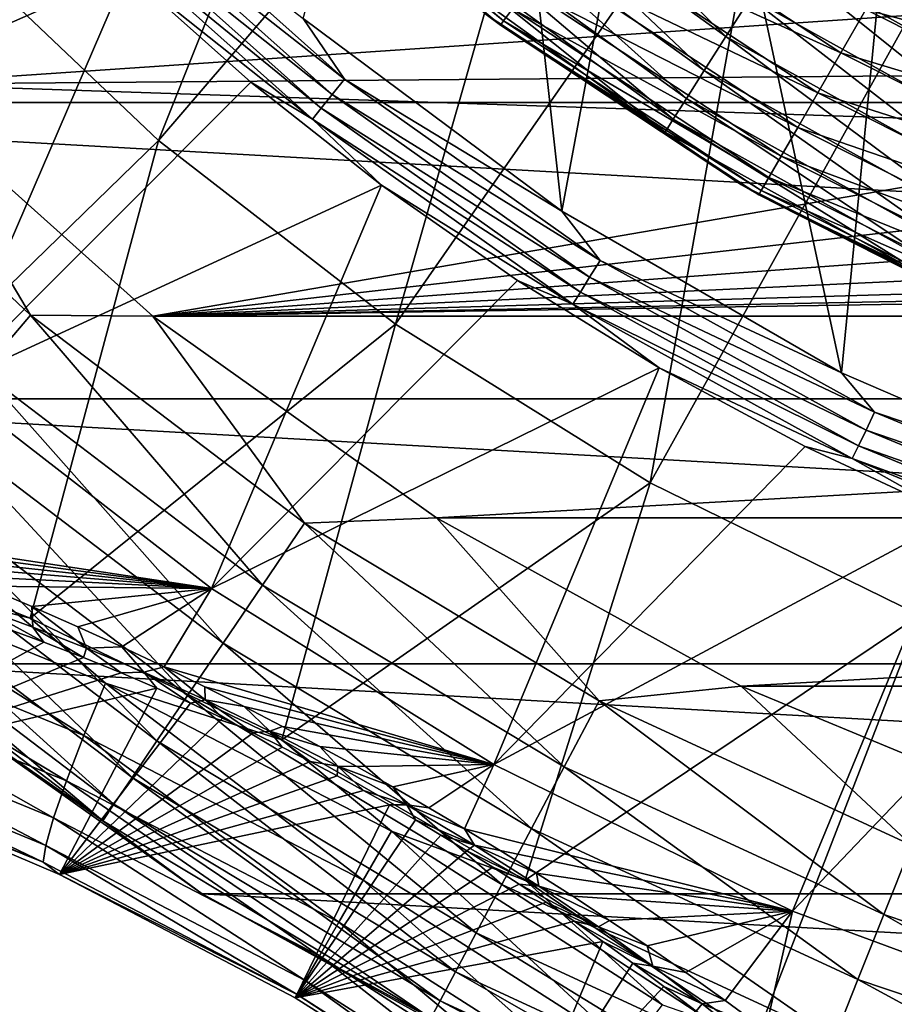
# Model space of a CAD drawing. Header units: metres. Extents: x -99 to 99, y -314 to 25.
# Tile 21 of 256: x -88.17 to -83.24, y -17.56 to -12. Entities that reach past the tile are written whole.
import ezdxf

# ---------------------------------------------------------------- set-up
doc = ezdxf.new("R2010")
doc.units = ezdxf.units.M
doc.layers.add('solid_K2442E1000C35', color=7, linetype='CONTINUOUS')

msp = doc.modelspace()

# ---------------------------------------------------------------- linework, layer by layer
at = {"layer": 'solid_K2442E1000C35'}
for points in [[(-85.110855, -13.082615, 60.900002), (-86.571686, -11.994281, 60.900002), (-85.612099, -8.556839, 60.900002)], [(-85.110855, -13.082615, 60.900002), (-85.612099, -8.556839, 60.900002), (-84.467812, -9.6314, 60.900002)], [(-88.615707, -11.516836, 106.922951), (-87.388405, -12.683472, 106.922951), (-85.887283, -8.923278, 108.093414)], [(-87.388405, -12.683472, 106.922951), (-84.936363, -9.827191, 108.093414), (-85.887283, -8.923278, 108.093414)], [(-83.533257, -13.994102, 60.900002), (-85.110855, -13.082615, 60.900002), (-84.467812, -9.6314, 60.900002)], [(-83.533257, -13.994102, 60.900002), (-84.467812, -9.6314, 60.900002), (-83.197861, -10.554075, 60.900002)], [(-87.388405, -12.683472, 106.922951), (-86.04937, -13.719959, 106.922951), (-84.936363, -9.827191, 108.093414)], [(-86.04937, -13.719959, 106.922951), (-83.89888, -10.630264, 108.093414), (-84.936363, -9.827191, 108.093414)], [(-81.860222, -14.716306, 60.900002), (-83.533257, -13.994102, 60.900002), (-83.197861, -10.554075, 60.900002)], [(-93.434303, -10.640945, -4), (-59.565697, -10.640945, -4), (-60.863178, -12.469543, -4)], [(-93.434303, -10.640945, -4), (-60.863178, -12.469543, -4), (-92.136826, -12.469543, -4)], [(-86.04937, -13.719959, 106.922951), (-84.61235, -14.61566, 106.922951), (-83.89888, -10.630264, 108.093414)], [(-84.61235, -14.61566, 106.922951), (-82.785477, -11.324256, 108.093414), (-83.89888, -10.630264, 108.093414)], [(-85.440376, -12.009005, 1.209098), (-86.793625, -10.910604, 1.5), (-86.774078, -10.889891, 1.209098)], [(-85.440376, -12.009005, 1.209098), (-86.774078, -10.889891, 1.209098), (-85.389534, -11.940712, 0.927336)], [(-85.537636, -11.971683, 58), (-86.793625, -10.910604, 1.5), (-85.457382, -12.031848, 1.5)], [(-85.440376, -12.009005, 1.209098), (-85.457382, -12.031848, 1.5), (-86.793625, -10.910604, 1.5)], [(-85.395264, -10.904793, 59.386375), (-85.559425, -11.10604, 59.247852), (-84.186462, -12.096925, 59.247852)], [(-84.04718, -11.877722, 59.386375), (-85.395264, -10.904793, 59.386375), (-84.186462, -12.096925, 59.247852)], [(-89.933342, -12.769343, 67.748955), (-88.229813, -11.066545, 61.214134), (-87.566505, -11.729849, 61.214134)], [(-85.559425, -11.10604, 59.247852), (-85.703331, -11.282451, 59.061275), (-84.308556, -12.289074, 59.061275)], [(-84.186462, -12.096925, 59.247852), (-85.559425, -11.10604, 59.247852), (-84.308556, -12.289074, 59.061275)], [(-87.736862, -11.236858, 60.955631), (-87.658134, -11.158134, 60.914093), (-86.338661, -12.337289, 60.914093)], [(-86.338661, -12.337289, 60.914093), (-87.658134, -11.158134, 60.914093), (-86.571686, -11.994281, 60.900002)], [(-87.806427, -11.306429, 61.022266), (-87.736862, -11.236858, 60.955631), (-86.408073, -12.424333, 60.955631)], [(-86.408073, -12.424333, 60.955631), (-87.736862, -11.236858, 60.955631), (-86.338661, -12.337289, 60.914093)], [(-87.862915, -11.362916, 61.110237), (-87.806427, -11.306429, 61.022266), (-86.469421, -12.501255, 61.022266)], [(-86.469421, -12.501255, 61.022266), (-87.806427, -11.306429, 61.022266), (-86.408073, -12.424333, 60.955631)], [(-85.703331, -11.282451, 59.061275), (-85.821426, -11.42723, 58.833832), (-84.40876, -12.446772, 58.833832)], [(-84.308556, -12.289074, 59.061275), (-85.703331, -11.282451, 59.061275), (-84.40876, -12.446772, 58.833832)], [(-85.059578, -11.49751, 0.253123), (-84.904587, -11.28932, 0.114293), (-83.537148, -12.188699, 0.114293)], [(-83.537148, -12.188699, 0.114293), (-84.904587, -11.28932, 0.114293), (-83.396317, -11.944773, 0.028822)], [(-84.61235, -14.61566, 106.922951), (-83.092087, -15.361385, 106.922951), (-82.785477, -11.324256, 108.093414)], [(-86.519226, -12.563711, 61.110237), (-87.566505, -11.729849, 61.214134), (-87.862915, -11.362916, 61.110237)], [(-86.519226, -12.563711, 61.110237), (-87.862915, -11.362916, 61.110237), (-86.469421, -12.501255, 61.022266)], [(-85.821426, -11.42723, 58.833832), (-85.90918, -11.534805, 58.574284), (-84.483215, -12.563945, 58.574284)], [(-84.40876, -12.446772, 58.833832), (-85.821426, -11.42723, 58.833832), (-84.483215, -12.563945, 58.574284)], [(-85.195396, -11.679944, 0.439965), (-85.059578, -11.49751, 0.253123), (-83.666924, -12.413474, 0.253123)], [(-83.666924, -12.413474, 0.253123), (-85.059578, -11.49751, 0.253123), (-83.537148, -12.188699, 0.114293)], [(-89.568428, -14.80379, 105.735435), (-87.388405, -12.683472, 106.922951), (-88.615707, -11.516836, 106.922951)], [(-85.90918, -11.534805, 58.574284), (-85.963203, -11.601034, 58.292625), (-84.529053, -12.636082, 58.292622)], [(-84.483215, -12.563945, 58.574284), (-85.90918, -11.534805, 58.574284), (-84.529053, -12.636082, 58.292622)], [(-84.529053, -12.636082, 58.292622), (-85.963203, -11.601034, 58.292625), (-85.537636, -11.971683, 58)], [(-83.896072, -11.639907, 59.471519), (-82.471764, -12.430905, 59.471519), (-83.458153, -11.568668, 59.5)], [(-82.471764, -12.430905, 59.471519), (-82.745346, -11.968529, 59.5), (-83.458153, -11.568668, 59.5)], [(-88.883133, -12.365596), (-82.77903, -11.950884), (-89.557762, -11.650953)], [(-82.593773, -12.684882, 59.386375), (-83.896072, -11.639907, 59.471519), (-84.04718, -11.877722, 59.386375)], [(-82.593773, -12.684882, 59.386375), (-82.471764, -12.430905, 59.471519), (-83.896072, -11.639907, 59.471519)], [(-85.306808, -11.829599, 0.667624), (-85.195396, -11.679944, 0.439965), (-83.78064, -12.610442, 0.439965)], [(-83.78064, -12.610442, 0.439965), (-85.195396, -11.679944, 0.439965), (-83.666924, -12.413474, 0.253123)], [(-88.572563, -14.062857, 67.748955), (-89.933342, -12.769343, 67.748955), (-87.566505, -11.729849, 61.214134)], [(-88.572563, -14.062857, 67.748955), (-87.566505, -11.729849, 61.214134), (-86.865761, -12.353462, 61.214134)], [(-86.519226, -12.563711, 61.110237), (-86.865761, -12.353462, 61.214134), (-87.566505, -11.729849, 61.214134)], [(-85.389534, -11.940712, 0.927336), (-85.306808, -11.829599, 0.667624), (-83.873932, -12.77202, 0.667624)], [(-83.873932, -12.77202, 0.667624), (-85.306808, -11.829599, 0.667624), (-83.78064, -12.610442, 0.439965)], [(-84.04718, -11.877722, 59.386375), (-84.186462, -12.096925, 59.247852), (-82.70623, -12.918981, 59.247849)], [(-82.593773, -12.684882, 59.386375), (-84.04718, -11.877722, 59.386375), (-82.70623, -12.918981, 59.247849)], [(-85.440376, -12.009005, 1.209098), (-85.389534, -11.940712, 0.927336), (-83.943192, -12.891985, 0.927336)], [(-83.943192, -12.891985, 0.927336), (-85.389534, -11.940712, 0.927336), (-83.873932, -12.77202, 0.667624)], [(-83.537148, -12.188699, 0.114293), (-83.396317, -11.944773, 0.028822), (-81.962982, -12.66462, 0.028822)], [(-82.045319, -12.308506), (-81.962982, -12.66462, 0.028822), (-83.396317, -11.944773, 0.028822)], [(-82.77903, -11.950884), (-82.045319, -12.308506), (-83.396317, -11.944773, 0.028822)], [(-88.883133, -12.365596), (-82.045319, -12.308506), (-82.77903, -11.950884)], [(-86.338661, -12.337289, 60.914093), (-86.571686, -11.994281, 60.900002), (-85.110855, -13.082615, 60.900002)], [(-84.097511, -12.933594, 58), (-85.537636, -11.971683, 58), (-85.457382, -12.031848, 1.5)], [(-84.529053, -12.636082, 58.292622), (-85.537636, -11.971683, 58), (-84.097511, -12.933594, 58)], [(-83.985764, -12.965718, 1.209098), (-85.457382, -12.031848, 1.5), (-85.440376, -12.009005, 1.209098)], [(-84.097511, -12.933594, 58), (-85.457382, -12.031848, 1.5), (-84, -12.990381, 1.5)], [(-83.985764, -12.965718, 1.209098), (-84, -12.990381, 1.5), (-85.457382, -12.031848, 1.5)], [(-83.985764, -12.965718, 1.209098), (-85.440376, -12.009005, 1.209098), (-83.943192, -12.891985, 0.927336)], [(-84.186462, -12.096925, 59.247852), (-84.308556, -12.289074, 59.061275), (-82.80481, -13.124187, 59.061275)], [(-82.70623, -12.918981, 59.247849), (-84.186462, -12.096925, 59.247852), (-82.80481, -13.124187, 59.061275)], [(-83.666924, -12.413474, 0.253123), (-83.537148, -12.188699, 0.114293), (-82.074547, -12.923246, 0.114293)], [(-82.074547, -12.923246, 0.114293), (-83.537148, -12.188699, 0.114293), (-81.962982, -12.66462, 0.028822)], [(-89.520088, -12.333285, -0.037981), (-88.110306, -13.668706, -0.037981), (-88.883133, -12.365596)], [(-88.383072, -13.989836, -0.150918), (-88.110306, -13.668706, -0.037981), (-89.520088, -12.333285, -0.037981)], [(-88.883133, -12.365596), (-81.291344, -12.621129), (-82.045319, -12.308506)], [(-84.308556, -12.289074, 59.061275), (-84.40876, -12.446772, 58.833832), (-82.885719, -13.292601, 58.833832)], [(-82.80481, -13.124187, 59.061275), (-84.308556, -12.289074, 59.061275), (-82.885719, -13.292601, 58.833832)], [(-87.419357, -13.675434), (-81.291344, -12.621129), (-88.883133, -12.365596)], [(-88.110306, -13.668706, -0.037981), (-87.419357, -13.675434), (-88.883133, -12.365596)], [(-88.572563, -14.062857, 67.748955), (-86.865761, -12.353462, 61.214134), (-86.129936, -12.935276, 61.214134)], [(-86.519226, -12.563711, 61.110237), (-86.129936, -12.935276, 61.214134), (-86.865761, -12.353462, 61.214134)], [(-86.408073, -12.424333, 60.955631), (-86.338661, -12.337289, 60.914093), (-84.895454, -13.361295, 60.914093)], [(-84.895454, -13.361295, 60.914093), (-86.338661, -12.337289, 60.914093), (-85.110855, -13.082615, 60.900002)], [(-86.469421, -12.501255, 61.022266), (-86.408073, -12.424333, 60.955631), (-84.954689, -13.455564, 60.955631)], [(-84.954689, -13.455564, 60.955631), (-86.408073, -12.424333, 60.955631), (-84.895454, -13.361295, 60.914093)], [(-84.40876, -12.446772, 58.833832), (-84.483215, -12.563945, 58.574284), (-82.945831, -13.417737, 58.574284)], [(-82.885719, -13.292601, 58.833832), (-84.40876, -12.446772, 58.833832), (-82.945831, -13.417737, 58.574284)], [(-83.78064, -12.610442, 0.439965), (-83.666924, -12.413474, 0.253123), (-82.177345, -13.161568, 0.253123)], [(-82.177345, -13.161568, 0.253123), (-83.666924, -12.413474, 0.253123), (-82.074547, -12.923246, 0.114293)], [(-92.136826, -12.469543, -4), (-60.863178, -12.469543, -4), (-62.357864, -14.142136, -4)], [(-92.136826, -12.469543, -4), (-62.357864, -14.142136, -4), (-90.642136, -14.142136, -4)], [(-86.519226, -12.563711, 61.110237), (-86.469421, -12.501255, 61.022266), (-85.007034, -13.53887, 61.022266)], [(-85.007034, -13.53887, 61.022266), (-86.469421, -12.501255, 61.022266), (-84.954689, -13.455564, 60.955631)], [(-85.049538, -13.60651, 61.110237), (-86.129936, -12.935276, 61.214134), (-86.519226, -12.563711, 61.110237)], [(-85.049538, -13.60651, 61.110237), (-86.519226, -12.563711, 61.110237), (-85.007034, -13.53887, 61.022266)], [(-84.483215, -12.563945, 58.574284), (-84.529053, -12.636082, 58.292622), (-82.982841, -13.494777, 58.292622)], [(-82.945831, -13.417737, 58.574284), (-84.483215, -12.563945, 58.574284), (-82.982841, -13.494777, 58.292622)], [(-83.873932, -12.77202, 0.667624), (-83.78064, -12.610442, 0.439965), (-82.267433, -13.370406, 0.439965)], [(-82.267433, -13.370406, 0.439965), (-83.78064, -12.610442, 0.439965), (-82.177345, -13.161568, 0.253123)], [(-87.419357, -13.675434), (-80.519859, -12.887613), (-81.291344, -12.621129)], [(-82.982841, -13.494777, 58.292622), (-84.529053, -12.636082, 58.292622), (-84.097511, -12.933594, 58)], [(-89.568428, -14.80379, 105.735435), (-88.112144, -15.379548, 105.93705), (-87.388405, -12.683472, 106.922951)], [(-88.112144, -15.379548, 105.93705), (-86.04937, -13.719959, 106.922951), (-87.388405, -12.683472, 106.922951)], [(-83.943192, -12.891985, 0.927336), (-83.873932, -12.77202, 0.667624), (-82.341331, -13.541721, 0.667624)], [(-82.341331, -13.541721, 0.667624), (-83.873932, -12.77202, 0.667624), (-82.267433, -13.370406, 0.439965)], [(-87.419357, -13.675434), (-79.733696, -13.106987), (-80.519859, -12.887613)], [(-87.087914, -15.212066, 67.748955), (-88.572563, -14.062857, 67.748955), (-86.129936, -12.935276, 61.214134)], [(-87.087914, -15.212066, 67.748955), (-86.129936, -12.935276, 61.214134), (-85.361526, -13.473321, 61.214134)], [(-85.049538, -13.60651, 61.110237), (-85.361526, -13.473321, 61.214134), (-86.129936, -12.935276, 61.214134)], [(-82.556114, -13.723102, 58), (-84.097511, -12.933594, 58), (-84, -12.990381, 1.5)], [(-82.982841, -13.494777, 58.292622), (-84.097511, -12.933594, 58), (-82.556114, -13.723102, 58)], [(-83.985764, -12.965718, 1.209098), (-83.943192, -12.891985, 0.927336), (-82.396194, -13.668916, 0.927336)], [(-82.396194, -13.668916, 0.927336), (-83.943192, -12.891985, 0.927336), (-82.341331, -13.541721, 0.667624)], [(-82.429916, -13.747092, 1.209098), (-84, -12.990381, 1.5), (-83.985764, -12.965718, 1.209098)], [(-82.556114, -13.723102, 58), (-84, -12.990381, 1.5), (-82.4412, -13.773242, 1.5)], [(-82.429916, -13.747092, 1.209098), (-82.4412, -13.773242, 1.5), (-84, -12.990381, 1.5)], [(-82.429916, -13.747092, 1.209098), (-83.985764, -12.965718, 1.209098), (-82.396194, -13.668916, 0.927336)], [(-87.419357, -13.675434), (-78.935699, -13.278452), (-79.733696, -13.106987)], [(-84.895454, -13.361295, 60.914093), (-85.110855, -13.082615, 60.900002), (-83.533257, -13.994102, 60.900002)], [(-87.419357, -13.675434), (-78.128784, -13.401381), (-78.935699, -13.278452)], [(-84.954689, -13.455564, 60.955631), (-84.895454, -13.361295, 60.914093), (-83.34668, -14.217275, 60.914093)], [(-83.34668, -14.217275, 60.914093), (-84.895454, -13.361295, 60.914093), (-83.533257, -13.994102, 60.900002)], [(-87.419357, -13.675434), (-77.315895, -13.475322), (-78.128784, -13.401381)], [(-87.419357, -13.675434), (-76.5, -13.5), (-77.315895, -13.475322)], [(-65.580643, -13.675435), (-76.5, -13.5), (-87.419357, -13.675434)], [(-87.087914, -15.212066, 67.748955), (-85.361526, -13.473321, 61.214134), (-84.563126, -13.965777, 61.214134)], [(-85.049538, -13.60651, 61.110237), (-84.563126, -13.965777, 61.214134), (-85.361526, -13.473321, 61.214134)], [(-85.007034, -13.53887, 61.022266), (-84.954689, -13.455564, 60.955631), (-83.394981, -14.317582, 60.955631)], [(-83.394981, -14.317582, 60.955631), (-84.954689, -13.455564, 60.955631), (-83.34668, -14.217275, 60.914093)], [(-85.049538, -13.60651, 61.110237), (-85.007034, -13.53887, 61.022266), (-83.437675, -14.406226, 61.022266)], [(-83.437675, -14.406226, 61.022266), (-85.007034, -13.53887, 61.022266), (-83.394981, -14.317582, 60.955631)], [(-83.472336, -14.4782, 61.110237), (-84.563126, -13.965777, 61.214134), (-85.049538, -13.60651, 61.110237)], [(-83.472336, -14.4782, 61.110237), (-85.049538, -13.60651, 61.110237), (-83.437675, -14.406226, 61.022266)], [(-88.383072, -13.989836, -0.150918), (-86.80085, -15.192613, -0.150918), (-88.110306, -13.668706, -0.037981)], [(-88.110306, -13.668706, -0.037981), (-86.5644, -14.843874, -0.037981), (-87.419357, -13.675434)], [(-86.80085, -15.192613, -0.150918), (-86.5644, -14.843874, -0.037981), (-88.110306, -13.668706, -0.037981)], [(-88.112144, -15.379548, 105.93705), (-86.690849, -16.065844, 106.038895), (-86.04937, -13.719959, 106.922951)], [(-65.580643, -13.675435), (-87.419357, -13.675434), (-85.818214, -14.812853)], [(-86.5644, -14.843874, -0.037981), (-85.818214, -14.812853), (-87.419357, -13.675434)], [(-86.690849, -16.065844, 106.038895), (-84.61235, -14.61566, 106.922951), (-86.04937, -13.719959, 106.922951)], [(-65.580643, -13.675435), (-85.818214, -14.812853), (-67.181786, -14.812854)], [(-88.638985, -14.291115, -0.335373), (-87.022682, -15.519794, -0.335373), (-88.383072, -13.989836, -0.150918)], [(-87.022682, -15.519794, -0.335373), (-86.80085, -15.192613, -0.150918), (-88.383072, -13.989836, -0.150918)], [(-85.494606, -16.205179, 67.748955), (-87.087914, -15.212066, 67.748955), (-84.563126, -13.965777, 61.214134)], [(-85.494606, -16.205179, 67.748955), (-84.563126, -13.965777, 61.214134), (-83.73745, -14.410977, 61.214134)], [(-83.472336, -14.4782, 61.110237), (-83.73745, -14.410977, 61.214134), (-84.563126, -13.965777, 61.214134)], [(-83.34668, -14.217275, 60.914093), (-83.533257, -13.994102, 60.900002), (-81.860222, -14.716306, 60.900002)], [(-89.118996, -14.90537, 70.833939), (-88.572563, -14.062857, 67.748955), (-87.087914, -15.212066, 67.748955)], [(-90.642136, -14.142136, -4), (-62.357864, -14.142136, -4), (-64.030457, -15.636824, -4)], [(-90.642136, -14.142136, -4), (-64.030457, -15.636824, -4), (-88.969543, -15.636824, -4)], [(-83.394981, -14.317582, 60.955631), (-83.34668, -14.217275, 60.914093), (-81.7118, -14.894464, 60.914093)], [(-81.7118, -14.894464, 60.914093), (-83.34668, -14.217275, 60.914093), (-81.860222, -14.716306, 60.900002)], [(-88.870239, -14.563371, -0.585731), (-87.223145, -15.815458, -0.585731), (-88.638985, -14.291115, -0.335373)], [(-87.223145, -15.815458, -0.585731), (-87.022682, -15.519794, -0.335373), (-88.638985, -14.291115, -0.335373)], [(-83.437675, -14.406226, 61.022266), (-83.394981, -14.317582, 60.955631), (-81.748573, -14.99955, 60.955631)], [(-81.748573, -14.99955, 60.955631), (-83.394981, -14.317582, 60.955631), (-81.7118, -14.894464, 60.914093)], [(-85.494606, -16.205179, 67.748955), (-83.73745, -14.410977, 61.214134), (-82.887283, -14.807416, 61.214134)], [(-83.472336, -14.4782, 61.110237), (-82.887283, -14.807416, 61.214134), (-83.73745, -14.410977, 61.214134)], [(-83.472336, -14.4782, 61.110237), (-83.437675, -14.406226, 61.022266), (-81.781067, -15.092416, 61.022266)], [(-81.781067, -15.092416, 61.022266), (-83.437675, -14.406226, 61.022266), (-81.748573, -14.99955, 60.955631)], [(-81.807449, -15.167818, 61.110237), (-82.887283, -14.807416, 61.214134), (-83.472336, -14.4782, 61.110237)], [(-81.807449, -15.167818, 61.110237), (-83.472336, -14.4782, 61.110237), (-81.781067, -15.092416, 61.022266)], [(-89.069801, -14.798316, -0.894368), (-87.396141, -16.070602, -0.894368), (-88.870239, -14.563371, -0.585731)], [(-87.396141, -16.070602, -0.894368), (-87.223145, -15.815458, -0.585731), (-88.870239, -14.563371, -0.585731)], [(-86.690849, -16.065844, 106.038895), (-85.318245, -16.858297, 106.038902), (-84.61235, -14.61566, 106.922951)], [(-85.318245, -16.858297, 106.038902), (-83.092087, -15.361385, 106.922951), (-84.61235, -14.61566, 106.922951)], [(-89.359154, -15.066605, 105.699265), (-88.112144, -15.379548, 105.93705), (-89.568428, -14.80379, 105.735435)], [(-89.231598, -14.988796, -1.25189), (-87.536392, -16.277458, -1.25189), (-89.069801, -14.798316, -0.894368)], [(-87.536392, -16.277458, -1.25189), (-87.396141, -16.070602, -0.894368), (-89.069801, -14.798316, -0.894368)], [(-86.5644, -14.843874, -0.037981), (-84.90049, -15.845012, -0.037981), (-85.818214, -14.812853)], [(-67.181786, -14.812854), (-85.818214, -14.812853), (-84.09951, -15.763797)], [(-84.90049, -15.845012, -0.037981), (-84.09951, -15.763797), (-85.818214, -14.812853)], [(-83.809006, -17.032003, 67.748955), (-85.494606, -16.205179, 67.748955), (-82.887283, -14.807416, 61.214134)], [(-67.181786, -14.812854), (-84.09951, -15.763797), (-68.90049, -15.763797)], [(-83.809006, -17.032003, 67.748955), (-82.887283, -14.807416, 61.214134), (-82.015503, -15.153751, 61.214134)], [(-86.80085, -15.192613, -0.150918), (-85.097855, -16.21727, -0.150918), (-86.5644, -14.843874, -0.037981)], [(-85.097855, -16.21727, -0.150918), (-84.90049, -15.845012, -0.037981), (-86.5644, -14.843874, -0.037981)], [(-88.961685, -14.96408, 70.65226), (-89.118996, -14.90537, 70.833939), (-87.087914, -15.212066, 67.748955)], [(-89.3507, -15.129012, -1.64741), (-87.639633, -16.429731, -1.64741), (-89.231598, -14.988796, -1.25189)], [(-87.639633, -16.429731, -1.64741), (-87.536392, -16.277458, -1.25189), (-89.231598, -14.988796, -1.25189)], [(-88.808784, -15.022838, 70.484779), (-88.961685, -14.96408, 70.65226), (-87.087914, -15.212066, 67.748955)], [(-88.659859, -15.081282, 70.329277), (-88.808784, -15.022838, 70.484779), (-87.087914, -15.212066, 67.748955)], [(-89.359154, -15.066605, 105.699265), (-89.440773, -15.375025, 105.498795), (-87.808311, -16.040392, 105.708183)], [(-87.687317, -15.746347, 105.910355), (-88.112144, -15.379548, 105.93705), (-89.359154, -15.066605, 105.699265)], [(-87.687317, -15.746347, 105.910355), (-89.359154, -15.066605, 105.699265), (-87.808311, -16.040392, 105.708183)], [(-88.512672, -15.140582, 70.183861), (-88.659859, -15.081282, 70.329277), (-87.087914, -15.212066, 67.748955)], [(-89.423477, -15.214697, -2.068888), (-87.702721, -16.522781, -2.068888), (-89.3507, -15.129012, -1.64741)], [(-87.702721, -16.522781, -2.068888), (-87.639633, -16.429731, -1.64741), (-89.3507, -15.129012, -1.64741)], [(-88.373863, -15.19774, 70.053864), (-88.512672, -15.140582, 70.183861), (-87.087914, -15.212066, 67.748955)], [(-82.048409, -17.684059, 67.748955), (-83.809006, -17.032003, 67.748955), (-82.015503, -15.153751, 61.214134)], [(-89.423477, -15.214697, -2.068888), (-88.969795, -15.63663, -2.5), (-87.702721, -16.522781, -2.068888)], [(-88.096016, -15.430279, 70.199097), (-88.379807, -15.32629, 70.508591), (-88.373863, -15.19774, 70.053864)], [(-88.101974, -15.313077, 69.819008), (-88.373863, -15.19774, 70.053864), (-87.087914, -15.212066, 67.748955)], [(-88.096016, -15.430279, 70.199097), (-88.373863, -15.19774, 70.053864), (-88.101974, -15.313077, 69.819008)], [(-87.84272, -15.427486, 69.620155), (-88.101974, -15.313077, 69.819008), (-87.087914, -15.212066, 67.748955)], [(-87.59462, -15.541018, 69.452805), (-87.84272, -15.427486, 69.620155), (-87.087914, -15.212066, 67.748955)], [(-87.356308, -15.653805, 69.313293), (-87.59462, -15.541018, 69.452805), (-87.087914, -15.212066, 67.748955)], [(-87.356308, -15.653805, 69.313293), (-87.087914, -15.212066, 67.748955), (-85.494606, -16.205179, 67.748955)], [(-87.022682, -15.519794, -0.335373), (-85.283012, -16.566519, -0.335373), (-86.80085, -15.192613, -0.150918)], [(-85.283012, -16.566519, -0.335373), (-85.097855, -16.21727, -0.150918), (-86.80085, -15.192613, -0.150918)], [(-88.379807, -15.32629, 70.508591), (-88.034935, -15.513892, 70.644623), (-88.26973, -15.427087, 70.920334)], [(-88.096016, -15.430279, 70.199097), (-88.034935, -15.513892, 70.644623), (-88.379807, -15.32629, 70.508591)], [(-87.793549, -15.548736, 69.910965), (-88.101974, -15.313077, 69.819008), (-87.84272, -15.427486, 69.620155)], [(-87.793549, -15.548736, 69.910965), (-88.096016, -15.430279, 70.199097), (-88.101974, -15.313077, 69.819008)], [(-89.440773, -15.375025, 105.498795), (-89.499542, -15.645339, 105.242958), (-87.906998, -16.296669, 105.450195)], [(-87.808311, -16.040392, 105.708183), (-89.440773, -15.375025, 105.498795), (-87.906998, -16.296669, 105.450195)], [(-87.687317, -15.746347, 105.910355), (-86.690849, -16.065844, 106.038895), (-88.112144, -15.379548, 105.93705)], [(-85.318245, -16.858297, 106.038902), (-84.013092, -17.74612, 105.937065), (-83.092087, -15.361385, 106.922951)], [(-84.013092, -17.74612, 105.937065), (-82.786224, -18.719498, 105.735428), (-83.092087, -15.361385, 106.922951)], [(-89.333061, -16.234766, 103.895271), (-88.26973, -15.427087, 70.920334), (-88.034935, -15.513892, 70.644623)], [(-88.096016, -15.430279, 70.199097), (-87.811195, -15.601088, 70.407867), (-88.034935, -15.513892, 70.644623)], [(-87.793549, -15.548736, 69.910965), (-87.811195, -15.601088, 70.407867), (-88.096016, -15.430279, 70.199097)], [(-87.793549, -15.548736, 69.910965), (-87.84272, -15.427486, 69.620155), (-87.59462, -15.541018, 69.452805)], [(-89.333061, -16.234766, 103.895271), (-88.034935, -15.513892, 70.644623), (-87.811195, -15.601088, 70.407867)], [(-87.793549, -15.548736, 69.910965), (-87.598633, -15.688068, 70.206863), (-87.811195, -15.601088, 70.407867)], [(-87.470261, -15.684282, 69.65094), (-87.793549, -15.548736, 69.910965), (-87.59462, -15.541018, 69.452805)], [(-87.470261, -15.684282, 69.65094), (-87.598633, -15.688068, 70.206863), (-87.793549, -15.548736, 69.910965)], [(-87.470261, -15.684282, 69.65094), (-87.59462, -15.541018, 69.452805), (-87.356308, -15.653805, 69.313293)], [(-87.223145, -15.815458, -0.585731), (-85.450333, -16.882124, -0.585731), (-87.022682, -15.519794, -0.335373)], [(-85.450333, -16.882124, -0.585731), (-85.283012, -16.566519, -0.335373), (-87.022682, -15.519794, -0.335373)], [(-89.333061, -16.234766, 103.895271), (-87.811195, -15.601088, 70.407867), (-87.598633, -15.688068, 70.206863)], [(-89.499542, -15.645339, 105.242958), (-89.533386, -15.867951, 104.940849), (-87.979881, -16.506084, 105.145554)], [(-87.906998, -16.296669, 105.450195), (-89.499542, -15.645339, 105.242958), (-87.979881, -16.506084, 105.145554)], [(-87.140945, -16.934303, -4), (-87.14064, -16.934484, -2.5), (-88.969795, -15.63663, -2.5)], [(-87.702721, -16.522781, -2.068888), (-88.969795, -15.63663, -2.5), (-87.14064, -16.934484, -2.5)], [(-88.969543, -15.636824, -4), (-87.140945, -16.934303, -4), (-88.969795, -15.63663, -2.5)], [(-88.969543, -15.636824, -4), (-64.030457, -15.636824, -4), (-65.859055, -16.934303, -4)], [(-88.969543, -15.636824, -4), (-65.859055, -16.934303, -4), (-87.140945, -16.934303, -4)], [(-87.125084, -15.839423, 69.42794), (-87.470261, -15.684282, 69.65094), (-87.356308, -15.653805, 69.313293)], [(-87.12661, -15.766131, 69.199005), (-87.356308, -15.653805, 69.313293), (-85.494606, -16.205179, 67.748955)], [(-87.125084, -15.839423, 69.42794), (-87.356308, -15.653805, 69.313293), (-87.12661, -15.766131, 69.199005)], [(-89.333061, -16.234766, 103.895271), (-87.598633, -15.688068, 70.206863), (-87.397232, -15.774291, 70.038406)], [(-87.470261, -15.684282, 69.65094), (-87.397232, -15.774291, 70.038406), (-87.598633, -15.688068, 70.206863)], [(-87.470261, -15.684282, 69.65094), (-87.206627, -15.859359, 69.898445), (-87.397232, -15.774291, 70.038406)], [(-87.125084, -15.839423, 69.42794), (-87.206627, -15.859359, 69.898445), (-87.470261, -15.684282, 69.65094)], [(-87.945686, -16.825066, 104.07299), (-89.333061, -16.234766, 103.895271), (-87.397232, -15.774291, 70.038406)], [(-87.945686, -16.825066, 104.07299), (-87.397232, -15.774291, 70.038406), (-87.206627, -15.859359, 69.898445)], [(-87.687317, -15.746347, 105.910355), (-87.808311, -16.040392, 105.708183), (-86.232239, -16.856895, 105.778542)], [(-86.073441, -16.58185, 105.981293), (-86.690849, -16.065844, 106.038895), (-87.687317, -15.746347, 105.910355)], [(-86.073441, -16.58185, 105.981293), (-87.687317, -15.746347, 105.910355), (-86.232239, -16.856895, 105.778542)], [(-86.904175, -15.878317, 69.107384), (-87.12661, -15.766131, 69.199005), (-85.494606, -16.205179, 67.748955)], [(-87.125084, -15.839423, 69.42794), (-87.12661, -15.766131, 69.199005), (-86.904175, -15.878317, 69.107384)], [(-84.90049, -15.845012, -0.037981), (-83.1381, -16.660381, -0.037981), (-84.09951, -15.763797)], [(-68.90049, -15.763797), (-84.09951, -15.763797), (-82.284973, -16.516176)], [(-83.1381, -16.660381, -0.037981), (-82.284973, -16.516176), (-84.09951, -15.763797)], [(-87.396141, -16.070602, -0.894368), (-85.594727, -17.154476, -0.894368), (-87.223145, -15.815458, -0.585731)], [(-85.594727, -17.154476, -0.894368), (-85.450333, -16.882124, -0.585731), (-87.223145, -15.815458, -0.585731)], [(-89.533386, -15.867951, 104.940849), (-89.541084, -16.03496, 104.603172), (-88.024368, -16.6612, 104.805061)], [(-87.979881, -16.506084, 105.145554), (-89.533386, -15.867951, 104.940849), (-88.024368, -16.6612, 104.805061)], [(-87.945686, -16.825066, 104.07299), (-87.206627, -15.859359, 69.898445), (-87.026062, -15.943119, 69.783737)], [(-87.125084, -15.839423, 69.42794), (-87.026062, -15.943119, 69.783737), (-87.206627, -15.859359, 69.898445)], [(-86.75869, -16.016277, 69.253967), (-87.125084, -15.839423, 69.42794), (-86.904175, -15.878317, 69.107384)], [(-87.125084, -15.839423, 69.42794), (-86.854355, -16.025709, 69.691277), (-87.026062, -15.943119, 69.783737)], [(-86.75869, -16.016277, 69.253967), (-86.854355, -16.025709, 69.691277), (-87.125084, -15.839423, 69.42794)], [(-86.687759, -15.990589, 69.036095), (-86.904175, -15.878317, 69.107384), (-85.494606, -16.205179, 67.748955)], [(-86.75869, -16.016277, 69.253967), (-86.904175, -15.878317, 69.107384), (-86.687759, -15.990589, 69.036095)], [(-85.097855, -16.21727, -0.150918), (-83.29406, -17.051796, -0.150918), (-84.90049, -15.845012, -0.037981)], [(-83.29406, -17.051796, -0.150918), (-83.1381, -16.660381, -0.037981), (-84.90049, -15.845012, -0.037981)], [(-87.945686, -16.825066, 104.07299), (-87.026062, -15.943119, 69.783737), (-86.854355, -16.025709, 69.691277)], [(-86.75869, -16.016277, 69.253967), (-86.687759, -15.990589, 69.036095), (-86.476471, -16.103252, 68.983818)], [(-86.476471, -16.103252, 68.983818), (-86.687759, -15.990589, 69.036095), (-85.494606, -16.205179, 67.748955)], [(-89.541084, -16.03496, 104.603172), (-89.522369, -16.14044, 104.241928), (-88.038887, -16.756516, 104.440811)], [(-88.024368, -16.6612, 104.805061), (-89.541084, -16.03496, 104.603172), (-88.038887, -16.756516, 104.440811)], [(-87.945686, -16.825066, 104.07299), (-86.854355, -16.025709, 69.691277), (-86.690102, -16.107447, 69.618286)], [(-87.808311, -16.040392, 105.708183), (-87.906998, -16.296669, 105.450195), (-86.369209, -17.094128, 105.519829)], [(-86.232239, -16.856895, 105.778542), (-87.808311, -16.040392, 105.708183), (-86.369209, -17.094128, 105.519829)], [(-86.75869, -16.016277, 69.253967), (-86.690102, -16.107447, 69.618286), (-86.854355, -16.025709, 69.691277)], [(-86.376083, -16.214701, 69.141724), (-86.75869, -16.016277, 69.253967), (-86.476471, -16.103252, 68.983818)], [(-86.75869, -16.016277, 69.253967), (-86.532082, -16.188643, 69.562302), (-86.690102, -16.107447, 69.618286)], [(-86.376083, -16.214701, 69.141724), (-86.532082, -16.188643, 69.562302), (-86.75869, -16.016277, 69.253967)], [(-87.945686, -16.825066, 104.07299), (-86.690102, -16.107447, 69.618286), (-86.532082, -16.188643, 69.562302)], [(-87.536392, -16.277458, -1.25189), (-85.711792, -17.375284, -1.25189), (-87.396141, -16.070602, -0.894368)], [(-85.711792, -17.375284, -1.25189), (-85.594727, -17.154476, -0.894368), (-87.396141, -16.070602, -0.894368)], [(-86.073441, -16.58185, 105.981293), (-85.318245, -16.858297, 106.038902), (-86.690849, -16.065844, 106.038895)], [(-86.269241, -16.216825, 68.949669), (-86.476471, -16.103252, 68.983818), (-85.494606, -16.205179, 67.748955)], [(-86.376083, -16.214701, 69.141724), (-86.476471, -16.103252, 68.983818), (-86.269241, -16.216825, 68.949669)], [(-88.038887, -16.756516, 104.440811), (-89.522369, -16.14044, 104.241928), (-89.333061, -16.234766, 103.895271)], [(-87.945686, -16.825066, 104.07299), (-86.532082, -16.188643, 69.562302), (-86.37912, -16.269682, 69.52166)], [(-86.376083, -16.214701, 69.141724), (-86.37912, -16.269682, 69.52166), (-86.532082, -16.188643, 69.562302)], [(-86.376083, -16.214701, 69.141724), (-86.229912, -16.351101, 69.495323), (-86.37912, -16.269682, 69.52166)], [(-86.376083, -16.214701, 69.141724), (-86.269241, -16.216825, 68.949669), (-86.06488, -16.331879, 68.932961)], [(-85.986839, -16.431631, 69.102951), (-86.376083, -16.214701, 69.141724), (-86.06488, -16.331879, 68.932961)], [(-85.986839, -16.431631, 69.102951), (-86.229912, -16.351101, 69.495323), (-86.376083, -16.214701, 69.141724)], [(-86.06488, -16.331879, 68.932961), (-86.269241, -16.216825, 68.949669), (-85.494606, -16.205179, 67.748955)], [(-85.862335, -16.448757, 68.932777), (-86.06488, -16.331879, 68.932961), (-85.494606, -16.205179, 67.748955)], [(-85.660606, -16.568197, 68.949547), (-85.862335, -16.448757, 68.932777), (-85.494606, -16.205179, 67.748955)], [(-85.660606, -16.568197, 68.949547), (-85.494606, -16.205179, 67.748955), (-83.809006, -17.032003, 67.748955)], [(-85.283012, -16.566519, -0.335373), (-83.440369, -17.419016, -0.335373), (-85.097855, -16.21727, -0.150918)], [(-83.440369, -17.419016, -0.335373), (-83.29406, -17.051796, -0.150918), (-85.097855, -16.21727, -0.150918)], [(-88.038887, -16.756516, 104.440811), (-89.333061, -16.234766, 103.895271), (-87.945686, -16.825066, 104.07299)], [(-87.945686, -16.825066, 104.07299), (-86.37912, -16.269682, 69.52166), (-86.229912, -16.351101, 69.495323)], [(-87.639633, -16.429731, -1.64741), (-85.797966, -17.537825, -1.64741), (-87.536392, -16.277458, -1.25189)], [(-85.797966, -17.537825, -1.64741), (-85.711792, -17.375284, -1.25189), (-87.536392, -16.277458, -1.25189)], [(-87.906998, -16.296669, 105.450195), (-87.979881, -16.506084, 105.145554), (-86.479477, -17.285124, 105.214317)], [(-86.369209, -17.094128, 105.519829), (-87.906998, -16.296669, 105.450195), (-86.479477, -17.285124, 105.214317)], [(-85.986839, -16.431631, 69.102951), (-86.06488, -16.331879, 68.932961), (-85.862335, -16.448757, 68.932777)], [(-87.945686, -16.825066, 104.07299), (-86.229912, -16.351101, 69.495323), (-86.083282, -16.433439, 69.482468)], [(-85.986839, -16.431631, 69.102951), (-86.083282, -16.433439, 69.482468), (-86.229912, -16.351101, 69.495323)], [(-86.61631, -17.522646, 104.131844), (-87.945686, -16.825066, 104.07299), (-86.083282, -16.433439, 69.482468)], [(-87.702721, -16.522781, -2.068888), (-85.850624, -17.637152, -2.068888), (-87.639633, -16.429731, -1.64741)], [(-85.850624, -17.637152, -2.068888), (-85.797966, -17.537825, -1.64741), (-87.639633, -16.429731, -1.64741)], [(-86.61631, -17.522646, 104.131844), (-86.083282, -16.433439, 69.482468), (-85.93824, -16.517193, 69.482498)], [(-85.986839, -16.431631, 69.102951), (-85.93824, -16.517193, 69.482498), (-86.083282, -16.433439, 69.482468)], [(-85.986839, -16.431631, 69.102951), (-85.862335, -16.448757, 68.932777), (-85.660606, -16.568197, 68.949547)], [(-85.604469, -16.660191, 69.141769), (-85.986839, -16.431631, 69.102951), (-85.660606, -16.568197, 68.949547)], [(-85.604469, -16.660191, 69.141769), (-85.93824, -16.517193, 69.482498), (-85.986839, -16.431631, 69.102951)], [(-87.979881, -16.506084, 105.145554), (-88.024368, -16.6612, 104.805061), (-86.559151, -17.423109, 104.872871)], [(-86.479477, -17.285124, 105.214317), (-87.979881, -16.506084, 105.145554), (-86.559151, -17.423109, 104.872871)], [(-87.702721, -16.522781, -2.068888), (-87.14064, -16.934484, -2.5), (-85.850624, -17.637152, -2.068888)], [(-86.61631, -17.522646, 104.131844), (-85.93824, -16.517193, 69.482498), (-85.793686, -16.602999, 69.49556)], [(-85.604469, -16.660191, 69.141769), (-85.793686, -16.602999, 69.49556), (-85.93824, -16.517193, 69.482498)], [(-86.61631, -17.522646, 104.131844), (-85.793686, -16.602999, 69.49556), (-85.648514, -16.691578, 69.522148)], [(-86.073441, -16.58185, 105.981293), (-86.232239, -16.856895, 105.778542), (-84.737114, -17.813559, 105.708176)], [(-84.542953, -17.561756, 105.910347), (-85.318245, -16.858297, 106.038902), (-86.073441, -16.58185, 105.981293)], [(-84.542953, -17.561756, 105.910347), (-86.073441, -16.58185, 105.981293), (-84.737114, -17.813559, 105.708176)], [(-85.604469, -16.660191, 69.141769), (-85.648514, -16.691578, 69.522148), (-85.793686, -16.602999, 69.49556)], [(-85.458603, -16.690929, 68.983734), (-85.660606, -16.568197, 68.949547), (-83.809006, -17.032003, 67.748955)], [(-85.604469, -16.660191, 69.141769), (-85.660606, -16.568197, 68.949547), (-85.458603, -16.690929, 68.983734)], [(-85.450333, -16.882124, -0.585731), (-83.572586, -17.75086, -0.585731), (-85.283012, -16.566519, -0.335373)], [(-83.572586, -17.75086, -0.585731), (-83.440369, -17.419016, -0.335373), (-85.283012, -16.566519, -0.335373)], [(-88.024368, -16.6612, 104.805061), (-88.038887, -16.756516, 104.440811), (-86.605377, -17.503181, 104.507599)], [(-86.559151, -17.423109, 104.872871), (-88.024368, -16.6612, 104.805061), (-86.605377, -17.503181, 104.507599)], [(-85.241119, -16.892427, 69.25386), (-85.648514, -16.691578, 69.522148), (-85.604469, -16.660191, 69.141769)], [(-85.604469, -16.660191, 69.141769), (-85.458603, -16.690929, 68.983734), (-85.255295, -16.817579, 69.035835)], [(-85.241119, -16.892427, 69.25386), (-85.604469, -16.660191, 69.141769), (-85.255295, -16.817579, 69.035835)], [(-83.29406, -17.051796, -0.150918), (-81.410606, -17.686403, -0.150918), (-83.1381, -16.660381, -0.037981)], [(-86.61631, -17.522646, 104.131844), (-85.648514, -16.691578, 69.522148), (-85.501694, -16.783657, 69.562996)], [(-85.241119, -16.892427, 69.25386), (-85.501694, -16.783657, 69.562996), (-85.648514, -16.691578, 69.522148)], [(-85.255295, -16.817579, 69.035835), (-85.458603, -16.690929, 68.983734), (-83.809006, -17.032003, 67.748955)], [(-86.605377, -17.503181, 104.507599), (-88.038887, -16.756516, 104.440811), (-87.945686, -16.825066, 104.07299)], [(-86.605377, -17.503181, 104.507599), (-87.945686, -16.825066, 104.07299), (-86.61631, -17.522646, 104.131844)], [(-86.61631, -17.522646, 104.131844), (-85.501694, -16.783657, 69.562996), (-85.35231, -16.879976, 69.61911)], [(-85.241119, -16.892427, 69.25386), (-85.35231, -16.879976, 69.61911), (-85.501694, -16.783657, 69.562996)], [(-85.049866, -16.948778, 69.10685), (-85.255295, -16.817579, 69.035835), (-83.809006, -17.032003, 67.748955)], [(-85.241119, -16.892427, 69.25386), (-85.255295, -16.817579, 69.035835), (-85.049866, -16.948778, 69.10685)], [(-86.61631, -17.522646, 104.131844), (-85.35231, -16.879976, 69.61911), (-85.1996, -16.981262, 69.692261)], [(-86.232239, -16.856895, 105.778542), (-86.369209, -17.094128, 105.519829), (-84.909714, -18.027163, 105.450188)], [(-84.737114, -17.813559, 105.708176), (-86.232239, -16.856895, 105.778542), (-84.909714, -18.027163, 105.450188)], [(-85.594727, -17.154476, -0.894368), (-83.686691, -18.037228, -0.894368), (-85.450333, -16.882124, -0.585731)], [(-83.686691, -18.037228, -0.894368), (-83.572586, -17.75086, -0.585731), (-85.450333, -16.882124, -0.585731)], [(-84.904938, -17.121208, 69.427856), (-85.1996, -16.981262, 69.692261), (-85.35231, -16.879976, 69.61911)], [(-84.904938, -17.121208, 69.427856), (-85.35231, -16.879976, 69.61911), (-85.241119, -16.892427, 69.25386)], [(-84.542953, -17.561756, 105.910347), (-84.013092, -17.74612, 105.937065), (-85.318245, -16.858297, 106.038902)], [(-87.140945, -16.934303, -4), (-85.177193, -18.019594, -4), (-87.14064, -16.934484, -2.5)], [(-87.140945, -16.934303, -4), (-65.859055, -16.934303, -4), (-67.822807, -18.019594, -4)], [(-87.140945, -16.934303, -4), (-67.822807, -18.019594, -4), (-85.177193, -18.019594, -4)], [(-85.177193, -18.019594, -4), (-85.177673, -18.019377, -2.5), (-87.14064, -16.934484, -2.5)], [(-85.850624, -17.637152, -2.068888), (-87.14064, -16.934484, -2.5), (-85.177673, -18.019377, -2.5)], [(-85.241119, -16.892427, 69.25386), (-85.049866, -16.948778, 69.10685), (-84.84166, -17.085251, 69.198463)], [(-84.904938, -17.121208, 69.427856), (-85.241119, -16.892427, 69.25386), (-84.84166, -17.085251, 69.198463)], [(-86.61631, -17.522646, 104.131844), (-85.1996, -16.981262, 69.692261), (-85.042191, -17.088732, 69.785019)], [(-84.904938, -17.121208, 69.427856), (-85.042191, -17.088732, 69.785019), (-85.1996, -16.981262, 69.692261)], [(-84.84166, -17.085251, 69.198463), (-85.049866, -16.948778, 69.10685), (-83.809006, -17.032003, 67.748955)], [(-84.629494, -17.228075, 69.312828), (-84.84166, -17.085251, 69.198463), (-83.809006, -17.032003, 67.748955)], [(-84.412659, -17.377975, 69.452019), (-84.629494, -17.228075, 69.312828), (-83.809006, -17.032003, 67.748955)], [(-84.1903, -17.536032, 69.619209), (-84.412659, -17.377975, 69.452019), (-83.809006, -17.032003, 67.748955)], [(-83.961647, -17.703327, 69.818016), (-84.1903, -17.536032, 69.619209), (-83.809006, -17.032003, 67.748955)], [(-83.961647, -17.703327, 69.818016), (-83.809006, -17.032003, 67.748955), (-82.048409, -17.684059, 67.748955)], [(-83.440369, -17.419016, -0.335373), (-81.516357, -18.067291, -0.335373), (-83.29406, -17.051796, -0.150918)], [(-81.516357, -18.067291, -0.335373), (-81.410606, -17.686403, -0.150918), (-83.29406, -17.051796, -0.150918)], [(-86.61631, -17.522646, 104.131844), (-85.042191, -17.088732, 69.785019), (-84.879303, -17.203314, 69.900002)], [(-86.369209, -17.094128, 105.519829), (-86.479477, -17.285124, 105.214317), (-85.054634, -18.194984, 105.145546)], [(-84.909714, -18.027163, 105.450188), (-86.369209, -17.094128, 105.519829), (-85.054634, -18.194984, 105.145546)], [(-84.597832, -17.342663, 69.650879), (-84.879303, -17.203314, 69.900002), (-85.042191, -17.088732, 69.785019)], [(-84.597832, -17.342663, 69.650879), (-85.042191, -17.088732, 69.785019), (-84.904938, -17.121208, 69.427856)], [(-84.904938, -17.121208, 69.427856), (-84.84166, -17.085251, 69.198463), (-84.629494, -17.228075, 69.312828)], [(-85.711792, -17.375284, -1.25189), (-83.77919, -18.2694, -1.25189), (-85.594727, -17.154476, -0.894368)], [(-83.77919, -18.2694, -1.25189), (-83.686691, -18.037228, -0.894368), (-85.594727, -17.154476, -0.894368)], [(-84.597832, -17.342663, 69.650879), (-84.904938, -17.121208, 69.427856), (-84.629494, -17.228075, 69.312828)], [(-85.347641, -18.325098, 104.072952), (-86.61631, -17.522646, 104.131844), (-84.879303, -17.203314, 69.900002)], [(-85.347641, -18.325098, 104.072952), (-84.879303, -17.203314, 69.900002), (-84.710388, -17.325848, 70.040092)], [(-84.597832, -17.342663, 69.650879), (-84.710388, -17.325848, 70.040092), (-84.879303, -17.203314, 69.900002)], [(-84.597832, -17.342663, 69.650879), (-84.629494, -17.228075, 69.312828), (-84.412659, -17.377975, 69.452019)], [(-86.479477, -17.285124, 105.214317), (-86.559151, -17.423109, 104.872871), (-85.166725, -18.311071, 104.805054)], [(-85.054634, -18.194984, 105.145546), (-86.479477, -17.285124, 105.214317), (-85.166725, -18.311071, 104.805054)], [(-85.347641, -18.325098, 104.072952), (-84.710388, -17.325848, 70.040092), (-84.535164, -17.457094, 70.208702)], [(-84.318863, -17.554817, 69.910812), (-84.535164, -17.457094, 70.208702), (-84.710388, -17.325848, 70.040092)], [(-84.318863, -17.554817, 69.910812), (-84.710388, -17.325848, 70.040092), (-84.597832, -17.342663, 69.650879)], [(-85.797966, -17.537825, -1.64741), (-83.84729, -18.440304, -1.64741), (-85.711792, -17.375284, -1.25189)], [(-83.84729, -18.440304, -1.64741), (-83.77919, -18.2694, -1.25189), (-85.711792, -17.375284, -1.25189)], [(-84.597832, -17.342663, 69.650879), (-84.412659, -17.377975, 69.452019), (-84.1903, -17.536032, 69.619209)], [(-84.318863, -17.554817, 69.910812), (-84.597832, -17.342663, 69.650879), (-84.1903, -17.536032, 69.619209)], [(-86.559151, -17.423109, 104.872871), (-86.605377, -17.503181, 104.507599), (-85.242012, -18.3713, 104.440804)], [(-85.166725, -18.311071, 104.805054), (-86.559151, -17.423109, 104.872871), (-85.242012, -18.3713, 104.440804)], [(-83.572586, -17.75086, -0.585731), (-81.611923, -18.411486, -0.585731), (-83.440369, -17.419016, -0.335373)], [(-81.611923, -18.411486, -0.585731), (-81.516357, -18.067291, -0.335373), (-83.440369, -17.419016, -0.335373)], [(-86.605377, -17.503181, 104.507599), (-86.61631, -17.522646, 104.131844), (-85.347641, -18.325098, 104.072952)], [(-85.242012, -18.3713, 104.440804), (-86.605377, -17.503181, 104.507599), (-85.347641, -18.325098, 104.072952)], [(-85.347641, -18.325098, 104.072952), (-84.535164, -17.457094, 70.208702), (-84.353523, -17.597759, 70.410042)], [(-84.318863, -17.554817, 69.910812), (-84.353523, -17.597759, 70.410042), (-84.535164, -17.457094, 70.208702)], [(-85.850624, -17.637152, -2.068888), (-83.888901, -18.544743, -2.068888), (-85.797966, -17.537825, -1.64741)], [(-83.888901, -18.544743, -2.068888), (-83.84729, -18.440304, -1.64741), (-85.797966, -17.537825, -1.64741)], [(-84.065002, -17.757568, 70.199036), (-84.353523, -17.597759, 70.410042), (-84.318863, -17.554817, 69.910812)], [(-84.318863, -17.554817, 69.910812), (-84.1903, -17.536032, 69.619209), (-83.961647, -17.703327, 69.818016)], [(-84.065002, -17.757568, 70.199036), (-84.318863, -17.554817, 69.910812), (-83.961647, -17.703327, 69.818016)]]:
    msp.add_3dface(points, dxfattribs=at)

doc.saveas('drawing.dxf')
